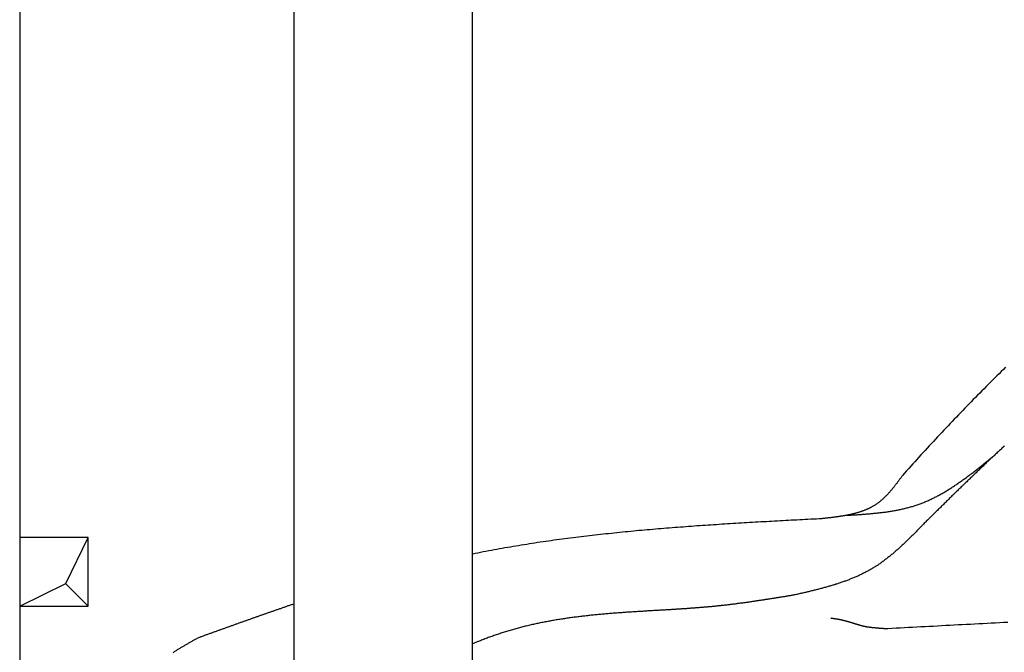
# Model space of a CAD drawing. Extents: x 1073 to 6773, y 5991 to 11616.
# Tile 6 of 58: x 1073 to 2508, y 8999 to 9922. Entities that reach past the tile are written whole.
import ezdxf

# ---------------------------------------------------------------- set-up
doc = ezdxf.new("R2010")
doc.units = 0
doc.layers.get('0').update_dxf_attribs({"linetype": 'CONTINUOUS'})
doc.layers.add('BREAKTHROUGH', color=1, linetype='CONTINUOUS')
doc.layers.add('CAR', color=10, linetype='CONTINUOUS')

msp = doc.modelspace()

# ---------------------------------------------------------------- linework, layer by layer
for p, q in [((1072.8, 11115.9), (1072.8, 6165.9)), ((1472.8, 8708), (1472.8, 10333)), ((1732.8, 8013), (1732.8, 10333))]:
    msp.add_line(p, q)
at = {"layer": 'BREAKTHROUGH'}
for p, q in [((1140.1, 9098.9), (1172.8, 9165.9)), ((1072.8, 9065.9), (1140.1, 9098.9)), ((1139.9, 9098.7), (1172.8, 9065.9))]:
    msp.add_line(p, q, dxfattribs=at)
msp.add_lwpolyline([(1172.8, 9165.9), (1072.8, 9165.9), (1072.8, 9065.9), (1172.8, 9065.9)], close=True, dxfattribs=at)
at = {"layer": 'CAR'}
for points in [[(2509.7, 9414.4, 0), (2506.5, 9411.3, 0), (2503.4, 9408.1, 0), (2500.2, 9405, 0), (2497.1, 9401.9, 0), (2493.9, 9398.8, 0), (2490.8, 9395.7, 0), (2487.7, 9392.5, 0), (2484.5, 9389.4, 0), (2481.4, 9386.2, 0), (2478.3, 9383.1, 0), (2475.1, 9380, 0), (2472, 9376.8, 0), (2468.9, 9373.6, 0), (2465.8, 9370.5, 0), (2462.7, 9367.3, 0), (2459.6, 9364.2, 0), (2456.5, 9361, 0), (2453.4, 9357.8, 0), (2450.3, 9354.6, 0), (2447.2, 9351.4, 0), (2444.2, 9348.2, 0), (2441.1, 9345, 0), (2438, 9341.9, 0), (2434.9, 9338.6, 0), (2431.9, 9335.4, 0), (2428.8, 9332.2, 0), (2425.8, 9329, 0), (2422.7, 9325.8, 0), (2419.7, 9322.5, 0), (2416.6, 9319.3, 0), (2413.6, 9316, 0), (2410.6, 9312.8, 0), (2407.5, 9309.6, 0), (2404.5, 9306.3, 0), (2401.5, 9303, 0), (2398.4, 9299.8, 0), (2395.4, 9296.5, 0), (2392.4, 9293.2, 0), (2389.4, 9289.9, 0), (2386.4, 9286.6, 0), (2383.4, 9283.3, 0), (2380.4, 9280, 0), (2377.4, 9276.7, 0), (2374.4, 9273.4, 0), (2371.5, 9270.1, 0), (2368.5, 9266.8, 0), (2365.5, 9263.5, 0), (2362.6, 9260.1, 0), (2359.6, 9256.8, 0)], [(2507.9, 9299.5, 0), (2506.7, 9298.5, 0), (2505.6, 9297.4, 0), (2504.4, 9296.3, 0), (2503.2, 9295.2, 0), (2502.1, 9294.2, 0), (2501, 9293.1, 0), (2499.8, 9292, 0), (2498.7, 9290.9, 0), (2497.5, 9289.9, 0), (2496.4, 9288.8, 0), (2495.2, 9287.7, 0), (2494.1, 9286.6, 0), (2492.9, 9285.5, 0), (2491.8, 9284.5, 0), (2490.6, 9283.4, 0), (2489.5, 9282.3, 0), (2488.3, 9281.2, 0), (2487.2, 9280.2, 0), (2486, 9279.1, 0), (2484.9, 9278, 0), (2483.8, 9276.9, 0), (2482.6, 9275.8, 0), (2481.5, 9274.8, 0), (2480.3, 9273.7, 0), (2479.2, 9272.6, 0), (2478, 9271.5, 0), (2476.9, 9270.4, 0), (2475.8, 9269.3, 0), (2474.6, 9268.2, 0), (2473.5, 9267.2, 0), (2472.3, 9266.1, 0), (2471.2, 9265, 0), (2470.1, 9263.9, 0), (2468.9, 9262.8, 0), (2467.8, 9261.7, 0), (2466.7, 9260.6, 0), (2465.5, 9259.5, 0), (2464.4, 9258.5, 0), (2463.2, 9257.4, 0), (2462.1, 9256.3, 0), (2461, 9255.2, 0), (2459.8, 9254.1, 0), (2458.7, 9253, 0), (2457.6, 9251.9, 0), (2456.4, 9250.8, 0), (2455.3, 9249.7, 0), (2454.2, 9248.6, 0), (2453, 9247.5, 0), (2451.9, 9246.4, 0), (2450.8, 9245.3, 0), (2449.7, 9244.2, 0), (2448.5, 9243.1, 0), (2447.4, 9242, 0), (2446.3, 9241, 0), (2445.1, 9239.9, 0), (2444, 9238.8, 0), (2442.9, 9237.7, 0), (2441.8, 9236.6, 0), (2440.6, 9235.5, 0), (2439.5, 9234.4, 0), (2438.4, 9233.3, 0), (2437.2, 9232.2, 0), (2436.1, 9231.1, 0), (2435, 9230, 0), (2433.9, 9228.9, 0), (2432.7, 9227.8, 0), (2431.6, 9226.7, 0), (2430.5, 9225.6, 0), (2429.4, 9224.5, 0), (2428.2, 9223.4, 0), (2427.1, 9222.2, 0), (2426, 9221.1, 0), (2424.9, 9220, 0), (2423.8, 9218.9, 0), (2422.6, 9217.8, 0), (2421.5, 9216.7, 0), (2420.4, 9215.6, 0), (2419.3, 9214.5, 0), (2418.1, 9213.4, 0), (2417, 9212.3, 0), (2415.9, 9211.2, 0), (2414.8, 9210.1, 0), (2413.7, 9209, 0), (2412.5, 9207.9, 0), (2411.4, 9206.8, 0), (2410.3, 9205.7, 0), (2409.2, 9204.6, 0), (2408, 9203.5, 0), (2406.9, 9202.4, 0), (2405.8, 9201.3, 0), (2404.7, 9200.1, 0), (2403.6, 9199, 0), (2402.4, 9197.9, 0), (2401.3, 9196.8, 0), (2400.2, 9195.7, 0), (2399.1, 9194.6, 0), (2398, 9193.5, 0), (2396.8, 9192.4, 0), (2395.7, 9191.3, 0), (2394.6, 9190.2, 0), (2393.5, 9189.1, 0), (2392.4, 9188, 0), (2391.2, 9186.9, 0), (2390.1, 9185.8, 0)], [(2278, 9198.5, 0), (2279.5, 9198.6, 0), (2281.1, 9198.7, 0), (2282.6, 9198.8, 0), (2284.2, 9198.9, 0), (2285.7, 9199, 0), (2287.2, 9199, 0), (2288.8, 9199.1, 0), (2290.3, 9199.2, 0), (2291.8, 9199.3, 0), (2293.4, 9199.4, 0), (2294.9, 9199.5, 0), (2296.4, 9199.6, 0), (2298, 9199.8, 0), (2299.5, 9199.9, 0), (2301.1, 9200, 0), (2302.6, 9200.1, 0), (2304.1, 9200.2, 0), (2305.7, 9200.3, 0), (2307.2, 9200.4, 0), (2308.7, 9200.6, 0), (2310.2, 9200.7, 0), (2311.8, 9200.8, 0), (2313.3, 9201, 0), (2314.8, 9201.1, 0), (2316.3, 9201.2, 0), (2317.9, 9201.4, 0), (2319.4, 9201.5, 0), (2320.9, 9201.7, 0), (2322.4, 9201.9, 0), (2323.9, 9202, 0), (2325.4, 9202.2, 0), (2326.9, 9202.4, 0), (2328.4, 9202.5, 0), (2330, 9202.7, 0), (2331.5, 9202.9, 0), (2333, 9203.1, 0), (2334.5, 9203.3, 0), (2336, 9203.5, 0), (2337.5, 9203.7, 0), (2338.9, 9204, 0), (2340.4, 9204.2, 0), (2341.9, 9204.4, 0), (2343.4, 9204.6, 0), (2344.9, 9204.9, 0), (2346.4, 9205.1, 0), (2347.8, 9205.4, 0), (2349.3, 9205.7, 0), (2350.8, 9206, 0), (2352.3, 9206.2, 0), (2353.7, 9206.5, 0), (2355.2, 9206.8, 0), (2356.7, 9207.1, 0), (2358.1, 9207.5, 0), (2359.6, 9207.8, 0), (2361, 9208.1, 0), (2362.5, 9208.5, 0), (2363.9, 9208.8, 0), (2365.3, 9209.2, 0), (2366.8, 9209.5, 0), (2368.2, 9209.9, 0), (2369.6, 9210.3, 0), (2371.1, 9210.7, 0), (2372.5, 9211.1, 0), (2373.9, 9211.5, 0), (2375.3, 9212, 0), (2376.7, 9212.4, 0), (2378.1, 9212.9, 0), (2379.5, 9213.3, 0), (2380.9, 9213.8, 0), (2382.3, 9214.3, 0), (2383.7, 9214.8, 0), (2385.1, 9215.3, 0), (2386.5, 9215.8, 0), (2387.8, 9216.3, 0), (2389.2, 9216.9, 0), (2390.6, 9217.4, 0), (2391.9, 9218, 0), (2393.3, 9218.5, 0), (2394.7, 9219.1, 0), (2396, 9219.7, 0), (2397.4, 9220.3, 0), (2398.7, 9220.9, 0), (2400.1, 9221.5, 0), (2401.4, 9222.1, 0), (2402.7, 9222.8, 0), (2404.1, 9223.4, 0), (2405.4, 9224.1, 0), (2406.7, 9224.8, 0), (2408, 9225.4, 0), (2409.3, 9226.1, 0), (2410.7, 9226.8, 0), (2412, 9227.5, 0), (2413.3, 9228.2, 0), (2414.6, 9228.9, 0), (2415.9, 9229.7, 0), (2417.2, 9230.4, 0), (2418.5, 9231.1, 0), (2419.8, 9231.9, 0), (2421.1, 9232.6, 0), (2422.3, 9233.4, 0), (2423.6, 9234.2, 0), (2424.9, 9235, 0), (2426.2, 9235.8, 0), (2427.5, 9236.5, 0), (2428.7, 9237.4, 0), (2430, 9238.1, 0), (2431.3, 9239, 0), (2432.5, 9239.8, 0), (2433.8, 9240.6, 0), (2435.1, 9241.5, 0), (2436.3, 9242.3, 0), (2437.6, 9243.1, 0), (2438.8, 9244, 0), (2440.1, 9244.8, 0), (2441.3, 9245.7, 0), (2442.6, 9246.6, 0), (2443.8, 9247.5, 0), (2445.1, 9248.3, 0), (2446.3, 9249.2, 0), (2447.5, 9250.1, 0), (2448.8, 9251, 0), (2450, 9251.9, 0), (2451.2, 9252.8, 0), (2452.5, 9253.7, 0), (2453.7, 9254.6, 0), (2454.9, 9255.5, 0), (2456.2, 9256.5, 0), (2457.4, 9257.4, 0), (2458.6, 9258.3, 0), (2459.8, 9259.2, 0), (2461.1, 9260.2, 0), (2462.3, 9261.1, 0), (2463.5, 9262.1, 0), (2464.7, 9263, 0), (2465.9, 9264, 0), (2467.1, 9264.9, 0), (2468.3, 9265.9, 0), (2469.6, 9266.8, 0), (2470.8, 9267.8, 0), (2472, 9268.8, 0), (2473.2, 9269.7, 0), (2474.4, 9270.7, 0), (2475.6, 9271.7, 0), (2476.8, 9272.6, 0), (2478, 9273.6, 0), (2479.2, 9274.6, 0), (2480.4, 9275.6, 0), (2481.6, 9276.5, 0), (2482.8, 9277.5, 0), (2484.1, 9278.5, 0), (2485.2, 9279.5, 0), (2486.4, 9280.5, 0), (2487.7, 9281.5, 0), (2488.9, 9282.5, 0), (2490.1, 9283.4, 0), (2491.3, 9284.4, 0), (2492.5, 9285.4, 0), (2493.7, 9286.4, 0), (2494.9, 9287.4, 0)], [(2359.6, 9256.8, 0), (2359.1, 9256, 0), (2358.5, 9255.3, 0), (2358, 9254.6, 0), (2357.4, 9253.8, 0), (2356.9, 9253.1, 0), (2356.4, 9252.4, 0), (2355.8, 9251.6, 0), (2355.3, 9250.9, 0), (2354.8, 9250.2, 0), (2354.2, 9249.5, 0), (2353.7, 9248.7, 0), (2353.1, 9248, 0), (2352.6, 9247.3, 0), (2352.1, 9246.6, 0), (2351.5, 9245.9, 0), (2351, 9245.1, 0), (2350.4, 9244.4, 0), (2349.9, 9243.7, 0), (2349.3, 9243, 0), (2348.8, 9242.3, 0), (2348.2, 9241.6, 0), (2347.7, 9240.9, 0), (2347.1, 9240.2, 0), (2346.6, 9239.5, 0), (2346, 9238.8, 0), (2345.4, 9238.1, 0), (2344.9, 9237.4, 0), (2344.3, 9236.7, 0), (2343.8, 9236, 0), (2343.2, 9235.3, 0), (2342.6, 9234.7, 0), (2342, 9234, 0), (2341.5, 9233.3, 0), (2340.9, 9232.7, 0), (2340.3, 9232, 0), (2339.7, 9231.4, 0), (2339.1, 9230.7, 0), (2338.6, 9230, 0), (2338, 9229.4, 0), (2337.4, 9228.8, 0), (2336.8, 9228.1, 0), (2336.2, 9227.5, 0), (2335.6, 9226.9, 0), (2335, 9226.3, 0), (2334.4, 9225.7, 0), (2333.7, 9225.1, 0), (2333.1, 9224.5, 0), (2332.5, 9223.9, 0), (2331.9, 9223.3, 0), (2331.3, 9222.7, 0), (2330.6, 9222.1, 0), (2330, 9221.5, 0), (2329.3, 9221, 0), (2328.7, 9220.4, 0), (2328.1, 9219.9, 0), (2327.4, 9219.3, 0), (2326.8, 9218.8, 0), (2326.1, 9218.3, 0), (2325.4, 9217.8, 0), (2324.8, 9217.2, 0), (2324.1, 9216.7, 0), (2323.4, 9216.2, 0), (2322.7, 9215.7, 0), (2322.1, 9215.2, 0), (2321.4, 9214.8, 0), (2320.7, 9214.3, 0), (2320, 9213.8, 0), (2319.3, 9213.4, 0), (2318.6, 9212.9, 0), (2317.8, 9212.5, 0), (2317.1, 9212.1, 0), (2316.4, 9211.6, 0), (2315.7, 9211.2, 0), (2314.9, 9210.8, 0), (2314.2, 9210.4, 0), (2313.4, 9210, 0), (2312.7, 9209.6, 0), (2312, 9209.2, 0), (2311.2, 9208.9, 0), (2310.4, 9208.5, 0), (2309.7, 9208.1, 0), (2308.9, 9207.8, 0), (2308.2, 9207.5, 0), (2307.4, 9207.1, 0), (2306.6, 9206.8, 0), (2305.8, 9206.4, 0), (2305, 9206.1, 0), (2304.2, 9205.8, 0), (2303.4, 9205.5, 0), (2302.7, 9205.2, 0), (2301.8, 9204.9, 0), (2301.1, 9204.6, 0), (2300.2, 9204.3, 0), (2299.4, 9204, 0), (2298.6, 9203.8, 0), (2297.8, 9203.5, 0), (2297, 9203.2, 0), (2296.2, 9203, 0), (2295.3, 9202.7, 0), (2294.5, 9202.4, 0), (2293.7, 9202.2, 0), (2292.8, 9202, 0), (2292, 9201.7, 0), (2291.2, 9201.5, 0), (2290.3, 9201.3, 0), (2289.5, 9201, 0), (2288.6, 9200.8, 0), (2287.8, 9200.6, 0), (2286.9, 9200.4, 0), (2286.1, 9200.2, 0), (2285.2, 9200, 0), (2284.3, 9199.8, 0), (2283.5, 9199.6, 0), (2282.6, 9199.4, 0), (2281.7, 9199.2, 0), (2280.9, 9199, 0), (2280, 9198.9, 0), (2279.1, 9198.7, 0), (2278.2, 9198.5, 0), (2277.3, 9198.4, 0), (2276.5, 9198.2, 0), (2275.6, 9198, 0), (2274.7, 9197.9, 0), (2273.8, 9197.7, 0), (2272.9, 9197.6, 0), (2272, 9197.4, 0), (2271.1, 9197.3, 0), (2270.2, 9197.1, 0), (2269.3, 9197, 0), (2268.4, 9196.9, 0), (2267.6, 9196.7, 0), (2266.7, 9196.6, 0), (2265.8, 9196.5, 0), (2264.8, 9196.3, 0), (2263.9, 9196.2, 0), (2263, 9196.1, 0), (2262.1, 9195.9, 0), (2261.2, 9195.8, 0), (2260.3, 9195.7, 0), (2259.4, 9195.6, 0), (2258.5, 9195.5, 0), (2257.6, 9195.4, 0), (2256.7, 9195.2, 0), (2255.8, 9195.1, 0), (2254.8, 9195, 0), (2253.9, 9194.9, 0), (2253, 9194.8, 0), (2252.1, 9194.7, 0), (2251.2, 9194.6, 0), (2250.2, 9194.5, 0), (2249.3, 9194.4, 0), (2248.4, 9194.3, 0), (2247.5, 9194.2, 0), (2246.6, 9194.1, 0), (2245.7, 9194, 0), (2244.7, 9193.9, 0), (2243.8, 9193.8, 0), (2242.9, 9193.6, 0), (2242, 9193.5, 0)], [(2242, 9193.5, 0), (2237.9, 9193.3, 0), (2233.9, 9193.1, 0), (2229.8, 9192.9, 0), (2225.8, 9192.7, 0), (2221.7, 9192.5, 0), (2217.7, 9192.3, 0), (2213.6, 9192.1, 0), (2209.6, 9191.9, 0), (2205.5, 9191.6, 0), (2201.5, 9191.4, 0), (2197.4, 9191.2, 0), (2193.4, 9191, 0), (2189.3, 9190.8, 0), (2185.3, 9190.5, 0), (2181.2, 9190.3, 0), (2177.2, 9190.1, 0), (2173.1, 9189.9, 0), (2169.1, 9189.7, 0), (2165, 9189.4, 0), (2161, 9189.2, 0), (2156.9, 9189, 0), (2152.9, 9188.8, 0), (2148.8, 9188.5, 0), (2144.8, 9188.3, 0), (2140.8, 9188.1, 0), (2136.7, 9187.8, 0), (2132.7, 9187.6, 0), (2128.6, 9187.4, 0), (2124.6, 9187.1, 0), (2120.5, 9186.9, 0), (2116.5, 9186.6, 0), (2112.4, 9186.4, 0), (2108.4, 9186.1, 0), (2104.3, 9185.9, 0), (2100.3, 9185.6, 0), (2096.3, 9185.4, 0), (2092.2, 9185.1, 0), (2088.2, 9184.8, 0), (2084.2, 9184.6, 0), (2080.1, 9184.3, 0), (2076.1, 9184, 0), (2072, 9183.8, 0), (2068, 9183.5, 0), (2064, 9183.2, 0), (2059.9, 9182.9, 0), (2055.9, 9182.6, 0), (2051.9, 9182.3, 0), (2047.8, 9182, 0), (2043.8, 9181.7, 0), (2039.8, 9181.4, 0), (2035.7, 9181.1, 0), (2031.7, 9180.8, 0), (2027.7, 9180.5, 0), (2023.6, 9180.2, 0), (2019.6, 9179.9, 0), (2015.6, 9179.6, 0), (2011.6, 9179.2, 0), (2007.5, 9178.9, 0), (2003.5, 9178.6, 0), (1999.5, 9178.2, 0), (1995.5, 9177.9, 0), (1991.4, 9177.5, 0), (1987.4, 9177.2, 0), (1983.4, 9176.8, 0), (1979.4, 9176.5, 0), (1975.4, 9176.1, 0), (1971.3, 9175.7, 0), (1967.3, 9175.4, 0), (1963.3, 9175, 0), (1959.3, 9174.6, 0), (1955.3, 9174.2, 0), (1951.3, 9173.8, 0), (1947.3, 9173.4, 0), (1943.3, 9173, 0), (1939.2, 9172.6, 0), (1935.2, 9172.1, 0), (1931.2, 9171.7, 0), (1927.2, 9171.3, 0), (1923.2, 9170.9, 0), (1919.2, 9170.4, 0), (1915.2, 9170, 0), (1911.2, 9169.5, 0), (1907.2, 9169.1, 0), (1903.2, 9168.6, 0), (1899.2, 9168.1, 0), (1895.2, 9167.7, 0), (1891.2, 9167.2, 0), (1887.3, 9166.7, 0), (1883.3, 9166.2, 0), (1879.3, 9165.7, 0), (1875.3, 9165.2, 0), (1871.3, 9164.7, 0), (1867.3, 9164.1, 0), (1863.3, 9163.6, 0), (1859.3, 9163.1, 0), (1855.4, 9162.5, 0), (1851.4, 9162, 0), (1847.4, 9161.4, 0), (1843.4, 9160.9, 0), (1839.5, 9160.3, 0), (1835.5, 9159.7, 0), (1831.5, 9159.1, 0), (1827.5, 9158.6, 0), (1823.6, 9158, 0), (1819.6, 9157.4, 0), (1815.7, 9156.7, 0), (1811.7, 9156.1, 0), (1807.7, 9155.5, 0), (1803.8, 9154.9, 0), (1799.8, 9154.2, 0), (1795.8, 9153.6, 0), (1791.9, 9152.9, 0), (1787.9, 9152.2, 0), (1784, 9151.5, 0), (1780, 9150.9, 0), (1776.1, 9150.2, 0), (1772.1, 9149.5, 0), (1768.2, 9148.8, 0), (1764.2, 9148, 0), (1760.3, 9147.3, 0), (1756.4, 9146.6, 0), (1752.4, 9145.8, 0), (1748.5, 9145.1, 0), (1744.6, 9144.3, 0), (1740.6, 9143.5, 0), (1736.7, 9142.8, 0), (1732.8, 9142, 0)], [(2390.1, 9185.8, 0), (2389.1, 9184.8, 0), (2388.2, 9183.7, 0), (2387.2, 9182.7, 0), (2386.2, 9181.7, 0), (2385.2, 9180.7, 0), (2384.2, 9179.7, 0), (2383.2, 9178.7, 0), (2382.2, 9177.7, 0), (2381.2, 9176.7, 0), (2380.2, 9175.6, 0), (2379.3, 9174.6, 0), (2378.3, 9173.6, 0), (2377.3, 9172.6, 0), (2376.3, 9171.6, 0), (2375.3, 9170.6, 0), (2374.3, 9169.6, 0), (2373.3, 9168.6, 0), (2372.3, 9167.6, 0), (2371.3, 9166.7, 0), (2370.3, 9165.7, 0), (2369.3, 9164.7, 0), (2368.3, 9163.7, 0), (2367.3, 9162.7, 0), (2366.3, 9161.7, 0), (2365.3, 9160.8, 0), (2364.3, 9159.8, 0), (2363.3, 9158.8, 0), (2362.3, 9157.9, 0), (2361.2, 9156.9, 0), (2360.2, 9155.9, 0), (2359.2, 9155, 0), (2358.2, 9154, 0), (2357.2, 9153.1, 0), (2356.1, 9152.1, 0), (2355.1, 9151.2, 0), (2354.1, 9150.2, 0), (2353, 9149.3, 0), (2352, 9148.4, 0), (2351, 9147.5, 0), (2349.9, 9146.5, 0), (2348.9, 9145.6, 0), (2347.8, 9144.7, 0), (2346.8, 9143.8, 0), (2345.7, 9142.9, 0), (2344.7, 9142, 0), (2343.6, 9141.2, 0), (2342.6, 9140.3, 0), (2341.5, 9139.4, 0), (2340.4, 9138.5, 0), (2339.3, 9137.7, 0), (2338.3, 9136.8, 0), (2337.2, 9136, 0), (2336.1, 9135.1, 0), (2335, 9134.3, 0), (2333.9, 9133.5, 0), (2332.8, 9132.6, 0), (2331.7, 9131.8, 0), (2330.6, 9131, 0), (2329.5, 9130.2, 0), (2328.4, 9129.4, 0), (2327.3, 9128.6, 0), (2326.2, 9127.9, 0), (2325.1, 9127.1, 0), (2323.9, 9126.3, 0), (2322.8, 9125.5, 0), (2321.7, 9124.8, 0), (2320.5, 9124.1, 0), (2319.4, 9123.3, 0), (2318.2, 9122.6, 0), (2317.1, 9121.9, 0), (2315.9, 9121.2, 0), (2314.7, 9120.5, 0), (2313.6, 9119.8, 0), (2312.4, 9119.1, 0), (2311.2, 9118.5, 0), (2310, 9117.8, 0), (2308.8, 9117.1, 0), (2307.6, 9116.5, 0), (2306.4, 9115.8, 0), (2305.2, 9115.2, 0), (2304, 9114.6, 0), (2302.8, 9114, 0), (2301.6, 9113.4, 0), (2300.3, 9112.8, 0), (2299.1, 9112.2, 0), (2297.9, 9111.6, 0), (2296.7, 9111, 0), (2295.4, 9110.4, 0), (2294.2, 9109.9, 0), (2292.9, 9109.3, 0), (2291.7, 9108.8, 0), (2290.4, 9108.2, 0), (2289.2, 9107.7, 0), (2287.9, 9107.1, 0), (2286.6, 9106.6, 0), (2285.3, 9106.1, 0), (2284.1, 9105.6, 0), (2282.8, 9105.1, 0), (2281.5, 9104.6, 0), (2280.2, 9104.1, 0), (2278.9, 9103.6, 0), (2277.7, 9103.1, 0), (2276.3, 9102.6, 0), (2275.1, 9102.2, 0), (2273.8, 9101.7, 0), (2272.4, 9101.3, 0), (2271.1, 9100.8, 0), (2269.8, 9100.4, 0), (2268.5, 9099.9, 0), (2267.2, 9099.5, 0), (2265.9, 9099, 0), (2264.6, 9098.6, 0), (2263.2, 9098.2, 0), (2261.9, 9097.8, 0), (2260.6, 9097.3, 0), (2259.2, 9096.9, 0), (2257.9, 9096.5, 0), (2256.6, 9096.1, 0), (2255.2, 9095.7, 0), (2253.9, 9095.3, 0), (2252.6, 9094.9, 0), (2251.2, 9094.5, 0), (2249.9, 9094.2, 0), (2248.5, 9093.8, 0), (2247.2, 9093.4, 0), (2245.8, 9093, 0), (2244.4, 9092.7, 0), (2243.1, 9092.3, 0), (2241.7, 9091.9, 0), (2240.4, 9091.6, 0), (2239, 9091.2, 0), (2237.6, 9090.9, 0), (2236.3, 9090.5, 0), (2234.9, 9090.2, 0), (2233.5, 9089.8, 0), (2232.2, 9089.5, 0), (2230.8, 9089.1, 0), (2229.4, 9088.8, 0), (2228.1, 9088.5, 0), (2226.7, 9088.1, 0), (2225.3, 9087.8, 0), (2223.9, 9087.4, 0), (2222.6, 9087.1, 0), (2221.2, 9086.8, 0), (2219.8, 9086.5, 0), (2218.4, 9086.1, 0), (2217, 9085.8, 0), (2215.6, 9085.5, 0), (2214.3, 9085.1, 0), (2212.9, 9084.8, 0), (2211.5, 9084.5, 0), (2210.1, 9084.2, 0), (2208.7, 9083.9, 0), (2207.3, 9083.5, 0), (2205.9, 9083.2, 0), (2204.6, 9082.9, 0), (2203.2, 9082.6, 0), (2201.8, 9082.3, 0), (2200.4, 9082, 0)], [(2200.4, 9082, 0), (2199.2, 9081.8, 0), (2198, 9081.6, 0), (2196.8, 9081.4, 0), (2195.6, 9081.2, 0), (2194.4, 9081, 0), (2193.2, 9080.8, 0), (2192.1, 9080.6, 0), (2190.9, 9080.4, 0), (2189.7, 9080.2, 0), (2188.5, 9080, 0), (2187.3, 9079.8, 0), (2186.1, 9079.6, 0), (2184.9, 9079.4, 0), (2183.7, 9079.2, 0), (2182.5, 9079, 0), (2181.3, 9078.9, 0), (2180.1, 9078.7, 0), (2178.9, 9078.5, 0), (2177.7, 9078.3, 0), (2176.5, 9078.1, 0), (2175.3, 9077.9, 0), (2174.2, 9077.7, 0), (2173, 9077.5, 0), (2171.8, 9077.3, 0), (2170.6, 9077.1, 0), (2169.4, 9076.9, 0), (2168.2, 9076.8, 0), (2167, 9076.6, 0), (2165.8, 9076.4, 0), (2164.6, 9076.2, 0), (2163.4, 9076, 0), (2162.2, 9075.8, 0), (2161, 9075.6, 0), (2159.8, 9075.5, 0), (2158.6, 9075.3, 0), (2157.4, 9075.1, 0), (2156.2, 9074.9, 0), (2155, 9074.7, 0), (2153.8, 9074.5, 0), (2152.7, 9074.4, 0), (2151.5, 9074.2, 0), (2150.3, 9074, 0), (2149.1, 9073.8, 0), (2147.9, 9073.6, 0), (2146.7, 9073.5, 0), (2145.5, 9073.3, 0), (2144.3, 9073.1, 0), (2143.1, 9072.9, 0), (2141.9, 9072.7, 0), (2140.7, 9072.6, 0), (2139.5, 9072.4, 0), (2138.3, 9072.2, 0), (2137.1, 9072, 0), (2135.9, 9071.9, 0), (2134.7, 9071.7, 0), (2133.5, 9071.5, 0), (2132.3, 9071.4, 0), (2131.1, 9071.2, 0), (2129.9, 9071, 0), (2128.7, 9070.9, 0), (2127.5, 9070.7, 0), (2126.3, 9070.5, 0), (2125.2, 9070.4, 0), (2123.9, 9070.2, 0), (2122.8, 9070.1, 0), (2121.6, 9069.9, 0), (2120.4, 9069.7, 0), (2119.2, 9069.6, 0), (2118, 9069.4, 0), (2116.8, 9069.3, 0), (2115.6, 9069.1, 0), (2114.4, 9069, 0), (2113.2, 9068.8, 0), (2112, 9068.7, 0), (2110.8, 9068.5, 0), (2109.6, 9068.4, 0), (2108.4, 9068.2, 0), (2107.2, 9068.1, 0), (2106, 9067.9, 0), (2104.8, 9067.8, 0), (2103.6, 9067.6, 0), (2102.4, 9067.5, 0), (2101.2, 9067.4, 0), (2100, 9067.2, 0), (2098.8, 9067.1, 0), (2097.6, 9067, 0), (2096.4, 9066.8, 0), (2095.2, 9066.7, 0), (2094, 9066.6, 0), (2092.8, 9066.5, 0), (2091.6, 9066.3, 0), (2090.4, 9066.2, 0), (2089.2, 9066.1, 0), (2088, 9066, 0), (2086.8, 9065.8, 0), (2085.6, 9065.7, 0), (2084.4, 9065.6, 0), (2083.2, 9065.5, 0), (2082, 9065.4, 0), (2080.8, 9065.2, 0), (2079.6, 9065.1, 0), (2078.4, 9065, 0), (2077.2, 9064.9, 0), (2075.9, 9064.8, 0), (2074.8, 9064.7, 0), (2073.6, 9064.6, 0), (2072.3, 9064.5, 0), (2071.1, 9064.4, 0), (2069.9, 9064.3, 0), (2068.7, 9064.2, 0), (2067.5, 9064.1, 0), (2066.3, 9064, 0), (2065.1, 9063.9, 0), (2063.9, 9063.8, 0), (2062.7, 9063.7, 0), (2061.5, 9063.6, 0), (2060.3, 9063.5, 0), (2059.1, 9063.4, 0), (2057.9, 9063.3, 0), (2056.7, 9063.2, 0), (2055.5, 9063.1, 0), (2054.3, 9063, 0), (2053.1, 9063, 0), (2051.9, 9062.9, 0), (2050.7, 9062.8, 0), (2049.5, 9062.7, 0), (2048.3, 9062.6, 0), (2047, 9062.5, 0), (2045.8, 9062.4, 0), (2044.6, 9062.3, 0), (2043.4, 9062.3, 0), (2042.2, 9062.2, 0), (2041, 9062.1, 0), (2039.8, 9062, 0), (2038.6, 9061.9, 0), (2037.4, 9061.9, 0), (2036.2, 9061.8, 0), (2035, 9061.7, 0), (2033.8, 9061.6, 0), (2032.6, 9061.5, 0), (2031.4, 9061.5, 0), (2030.2, 9061.4, 0), (2029, 9061.3, 0), (2027.8, 9061.2, 0), (2026.5, 9061.1, 0), (2025.3, 9061.1, 0), (2024.1, 9061, 0), (2022.9, 9060.9, 0), (2021.7, 9060.8, 0), (2020.5, 9060.8, 0), (2019.3, 9060.7, 0), (2018.1, 9060.6, 0), (2016.9, 9060.5, 0), (2015.7, 9060.5, 0), (2014.5, 9060.4, 0), (2013.3, 9060.3, 0), (2012.1, 9060.2, 0), (2010.9, 9060.2, 0), (2009.7, 9060.1, 0)], [(1472.8, 9069.2, 0), (1471.7, 9068.8, 0), (1470.5, 9068.5, 0), (1469.4, 9068.1, 0), (1468.3, 9067.7, 0), (1467.2, 9067.3, 0), (1466.1, 9066.9, 0), (1465, 9066.5, 0), (1463.8, 9066.2, 0), (1462.7, 9065.8, 0), (1461.6, 9065.4, 0), (1460.5, 9065, 0), (1459.4, 9064.6, 0), (1458.2, 9064.2, 0), (1457.1, 9063.9, 0), (1456, 9063.5, 0), (1454.9, 9063.1, 0), (1453.8, 9062.7, 0), (1452.7, 9062.3, 0), (1451.5, 9061.9, 0), (1450.4, 9061.5, 0), (1449.3, 9061.1, 0), (1448.2, 9060.8, 0), (1447.1, 9060.4, 0), (1446, 9060, 0), (1444.8, 9059.6, 0), (1443.7, 9059.2, 0), (1442.6, 9058.8, 0), (1441.5, 9058.4, 0), (1440.4, 9058, 0), (1439.2, 9057.7, 0), (1438.1, 9057.3, 0), (1437, 9056.9, 0), (1435.9, 9056.5, 0), (1434.8, 9056.1, 0), (1433.7, 9055.7, 0), (1432.5, 9055.3, 0), (1431.4, 9054.9, 0), (1430.3, 9054.5, 0), (1429.2, 9054.1, 0), (1428.1, 9053.8, 0), (1427, 9053.4, 0), (1425.8, 9053, 0), (1424.7, 9052.6, 0), (1423.6, 9052.2, 0), (1422.5, 9051.8, 0), (1421.4, 9051.4, 0), (1420.3, 9051, 0), (1419.2, 9050.6, 0), (1418, 9050.2, 0), (1416.9, 9049.8, 0), (1415.8, 9049.4, 0), (1414.7, 9049, 0), (1413.6, 9048.6, 0), (1412.5, 9048.2, 0), (1411.3, 9047.8, 0), (1410.2, 9047.4, 0), (1409.1, 9047, 0), (1408, 9046.6, 0), (1406.9, 9046.2, 0), (1405.8, 9045.9, 0), (1404.7, 9045.5, 0), (1403.5, 9045.1, 0), (1402.4, 9044.7, 0), (1401.3, 9044.3, 0), (1400.2, 9043.9, 0), (1399.1, 9043.5, 0), (1398, 9043.1, 0), (1396.8, 9042.7, 0), (1395.7, 9042.3, 0), (1394.6, 9041.9, 0), (1393.5, 9041.5, 0), (1392.4, 9041.1, 0), (1391.3, 9040.7, 0), (1390.2, 9040.3, 0), (1389, 9039.9, 0), (1387.9, 9039.5, 0), (1386.8, 9039.1, 0), (1385.7, 9038.7, 0), (1384.6, 9038.3, 0), (1383.5, 9037.9, 0), (1382.4, 9037.5, 0), (1381.2, 9037.1, 0), (1380.1, 9036.7, 0), (1379, 9036.3, 0), (1377.9, 9035.9, 0), (1376.8, 9035.5, 0), (1375.7, 9035.1, 0), (1374.6, 9034.7, 0), (1373.4, 9034.3, 0), (1372.3, 9033.9, 0), (1371.2, 9033.5, 0), (1370.1, 9033.1, 0), (1369, 9032.7, 0), (1367.9, 9032.3, 0), (1366.8, 9031.9, 0), (1365.6, 9031.5, 0), (1364.5, 9031.1, 0), (1363.4, 9030.7, 0), (1362.3, 9030.3, 0), (1361.2, 9029.9, 0), (1360.1, 9029.5, 0), (1359, 9029.1, 0), (1357.8, 9028.7, 0), (1356.7, 9028.3, 0), (1355.6, 9027.9, 0), (1354.5, 9027.5, 0), (1353.4, 9027.1, 0), (1352.3, 9026.7, 0), (1351.2, 9026.3, 0), (1350, 9025.9, 0), (1348.9, 9025.5, 0), (1347.8, 9025.1, 0), (1346.7, 9024.7, 0), (1345.6, 9024.3, 0), (1344.5, 9023.9, 0), (1343.4, 9023.5, 0), (1342.2, 9023, 0), (1341.1, 9022.6, 0), (1340, 9022.2, 0), (1338.9, 9021.8, 0), (1337.8, 9021.4, 0), (1336.7, 9021, 0), (1335.6, 9020.6, 0), (1334.5, 9020.2, 0), (1333.3, 9019.8, 0), (1332.2, 9019.4, 0), (1331.1, 9019, 0)], [(2009.7, 9060.1, 0), (2007.9, 9060, 0), (2006, 9059.9, 0), (2004.2, 9059.8, 0), (2002.5, 9059.7, 0), (2000.7, 9059.6, 0), (1998.8, 9059.5, 0), (1997, 9059.4, 0), (1995.2, 9059.3, 0), (1993.4, 9059.2, 0), (1991.6, 9059.1, 0), (1989.8, 9059, 0), (1988, 9058.9, 0), (1986.2, 9058.8, 0), (1984.4, 9058.6, 0), (1982.6, 9058.5, 0), (1980.8, 9058.4, 0), (1979, 9058.3, 0), (1977.2, 9058.2, 0), (1975.4, 9058.1, 0), (1973.6, 9058, 0), (1971.8, 9057.9, 0), (1970, 9057.8, 0), (1968.2, 9057.7, 0), (1966.4, 9057.5, 0), (1964.6, 9057.4, 0), (1962.8, 9057.3, 0), (1961, 9057.2, 0), (1959.2, 9057.1, 0), (1957.4, 9057, 0), (1955.7, 9056.8, 0), (1953.8, 9056.7, 0), (1952, 9056.6, 0), (1950.3, 9056.4, 0), (1948.5, 9056.3, 0), (1946.7, 9056.2, 0), (1944.9, 9056, 0), (1943.1, 9055.9, 0), (1941.3, 9055.8, 0), (1939.5, 9055.6, 0), (1937.7, 9055.5, 0), (1935.9, 9055.4, 0), (1934.1, 9055.2, 0), (1932.3, 9055.1, 0), (1930.5, 9054.9, 0), (1928.8, 9054.8, 0), (1927, 9054.6, 0), (1925.2, 9054.5, 0), (1923.4, 9054.3, 0), (1921.6, 9054.1, 0), (1919.8, 9054, 0), (1918, 9053.8, 0), (1916.3, 9053.6, 0), (1914.5, 9053.5, 0), (1912.7, 9053.3, 0), (1910.9, 9053.1, 0), (1909.1, 9052.9, 0), (1907.4, 9052.8, 0), (1905.6, 9052.6, 0), (1903.8, 9052.4, 0), (1902, 9052.2, 0), (1900.3, 9052, 0), (1898.5, 9051.8, 0), (1896.7, 9051.6, 0), (1894.9, 9051.4, 0), (1893.2, 9051.2, 0), (1891.4, 9051, 0), (1889.6, 9050.8, 0), (1887.8, 9050.6, 0), (1886.1, 9050.3, 0), (1884.3, 9050.1, 0), (1882.5, 9049.9, 0), (1880.8, 9049.7, 0), (1879, 9049.4, 0), (1877.3, 9049.2, 0), (1875.5, 9049, 0), (1873.7, 9048.7, 0), (1872, 9048.5, 0), (1870.2, 9048.2, 0), (1868.5, 9048, 0), (1866.7, 9047.7, 0), (1865, 9047.4, 0), (1863.2, 9047.2, 0), (1861.5, 9046.9, 0), (1859.7, 9046.6, 0), (1858, 9046.3, 0), (1856.2, 9046, 0), (1854.5, 9045.8, 0), (1852.7, 9045.5, 0), (1851, 9045.2, 0), (1849.2, 9044.9, 0), (1847.5, 9044.6, 0), (1845.7, 9044.2, 0), (1844, 9043.9, 0), (1842.3, 9043.6, 0), (1840.5, 9043.3, 0), (1838.8, 9043, 0), (1837, 9042.6, 0), (1835.3, 9042.3, 0), (1833.6, 9041.9, 0), (1831.9, 9041.6, 0), (1830.1, 9041.2, 0), (1828.4, 9040.9, 0), (1826.7, 9040.5, 0), (1825, 9040.1, 0), (1823.2, 9039.8, 0), (1821.5, 9039.4, 0), (1819.8, 9039, 0), (1818.1, 9038.6, 0), (1816.4, 9038.2, 0), (1814.7, 9037.8, 0), (1812.9, 9037.4, 0), (1811.2, 9037, 0), (1809.5, 9036.6, 0), (1807.8, 9036.1, 0), (1806.1, 9035.7, 0), (1804.4, 9035.3, 0), (1802.7, 9034.8, 0), (1801, 9034.4, 0), (1799.3, 9033.9, 0), (1797.6, 9033.5, 0), (1795.9, 9033, 0), (1794.2, 9032.5, 0), (1792.5, 9032, 0), (1790.8, 9031.6, 0), (1789.2, 9031.1, 0), (1787.5, 9030.6, 0), (1785.8, 9030.1, 0), (1784.1, 9029.6, 0), (1782.4, 9029, 0), (1780.7, 9028.5, 0), (1779.1, 9028, 0), (1777.4, 9027.5, 0), (1775.7, 9026.9, 0), (1774, 9026.4, 0), (1772.4, 9025.8, 0), (1770.7, 9025.3, 0), (1769, 9024.7, 0), (1767.4, 9024.1, 0), (1765.7, 9023.6, 0), (1764, 9023, 0), (1762.4, 9022.4, 0), (1760.7, 9021.8, 0), (1759.1, 9021.2, 0), (1757.4, 9020.6, 0), (1755.8, 9020, 0), (1754.1, 9019.4, 0), (1752.5, 9018.8, 0), (1750.8, 9018.2, 0), (1749.2, 9017.5, 0), (1747.5, 9016.9, 0), (1745.9, 9016.3, 0), (1744.2, 9015.6, 0), (1742.6, 9015, 0), (1741, 9014.3, 0), (1739.3, 9013.7, 0), (1737.7, 9013, 0), (1736, 9012.4, 0), (1734.4, 9011.7, 0), (1732.8, 9011, 0)], [(2287.1, 9041.1, 0), (2286.9, 9041.2, 0), (2286.7, 9041.3, 0), (2286.5, 9041.3, 0), (2286.3, 9041.4, 0), (2286.1, 9041.4, 0), (2285.9, 9041.5, 0), (2285.7, 9041.6, 0), (2285.5, 9041.6, 0), (2285.3, 9041.7, 0), (2285.1, 9041.7, 0), (2284.9, 9041.8, 0), (2284.7, 9041.9, 0), (2284.5, 9041.9, 0), (2284.3, 9042, 0), (2284.1, 9042, 0), (2283.9, 9042.1, 0), (2283.7, 9042.1, 0), (2283.5, 9042.2, 0), (2283.3, 9042.3, 0), (2283.1, 9042.3, 0), (2282.9, 9042.4, 0), (2282.7, 9042.4, 0), (2282.5, 9042.5, 0), (2282.3, 9042.5, 0), (2282.1, 9042.6, 0), (2281.9, 9042.7, 0), (2281.7, 9042.7, 0), (2281.5, 9042.8, 0), (2281.3, 9042.8, 0), (2281.1, 9042.9, 0), (2280.9, 9043, 0), (2280.7, 9043, 0), (2280.5, 9043.1, 0), (2280.3, 9043.1, 0), (2280.1, 9043.2, 0), (2279.9, 9043.2, 0), (2279.7, 9043.3, 0), (2279.5, 9043.4, 0), (2279.3, 9043.4, 0), (2279.1, 9043.5, 0), (2278.9, 9043.5, 0), (2278.7, 9043.6, 0), (2278.5, 9043.6, 0), (2278.3, 9043.7, 0), (2278.1, 9043.7, 0), (2277.9, 9043.8, 0), (2277.7, 9043.9, 0), (2277.5, 9043.9, 0), (2277.3, 9044, 0), (2277.1, 9044, 0), (2276.9, 9044.1, 0), (2276.7, 9044.1, 0), (2276.5, 9044.2, 0), (2276.3, 9044.2, 0), (2276.1, 9044.3, 0), (2275.9, 9044.3, 0), (2275.7, 9044.4, 0), (2275.5, 9044.4, 0), (2275.3, 9044.5, 0), (2275.1, 9044.5, 0), (2274.9, 9044.6, 0), (2274.7, 9044.6, 0), (2274.5, 9044.7, 0), (2274.3, 9044.7, 0), (2274.1, 9044.8, 0), (2273.9, 9044.8, 0), (2273.7, 9044.9, 0), (2273.5, 9044.9, 0), (2273.3, 9045, 0), (2273.1, 9045, 0), (2272.9, 9045.1, 0), (2272.7, 9045.1, 0), (2272.5, 9045.2, 0), (2272.3, 9045.2, 0), (2272.1, 9045.3, 0), (2271.9, 9045.3, 0), (2271.7, 9045.4, 0), (2271.5, 9045.4, 0), (2271.3, 9045.5, 0), (2271.1, 9045.5, 0), (2270.9, 9045.6, 0), (2270.7, 9045.6, 0), (2270.5, 9045.6, 0), (2270.3, 9045.7, 0), (2270.1, 9045.7, 0), (2269.9, 9045.8, 0), (2269.7, 9045.8, 0), (2269.5, 9045.9, 0), (2269.3, 9045.9, 0), (2269.1, 9046, 0), (2268.9, 9046, 0), (2268.7, 9046, 0), (2268.5, 9046.1, 0), (2268.3, 9046.1, 0), (2268.1, 9046.2, 0), (2267.8, 9046.2, 0), (2267.7, 9046.2, 0), (2267.4, 9046.3, 0), (2267.2, 9046.3, 0), (2267, 9046.4, 0), (2266.8, 9046.4, 0), (2266.6, 9046.4, 0), (2266.4, 9046.5, 0), (2266.2, 9046.5, 0), (2266, 9046.5, 0), (2265.8, 9046.6, 0), (2265.6, 9046.6, 0), (2265.4, 9046.7, 0), (2265.2, 9046.7, 0), (2265, 9046.7, 0), (2264.8, 9046.8, 0), (2264.6, 9046.8, 0), (2264.4, 9046.8, 0), (2264.2, 9046.9, 0), (2264, 9046.9, 0), (2263.8, 9046.9, 0), (2263.6, 9047, 0), (2263.4, 9047, 0), (2263.2, 9047, 0), (2262.9, 9047.1, 0), (2262.8, 9047.1, 0), (2262.5, 9047.1, 0), (2262.3, 9047.2, 0), (2262.1, 9047.2, 0), (2261.9, 9047.2, 0), (2261.7, 9047.3, 0), (2261.5, 9047.3, 0), (2261.3, 9047.3, 0), (2261.1, 9047.4, 0), (2260.9, 9047.4, 0), (2260.7, 9047.4, 0), (2260.5, 9047.5, 0), (2260.3, 9047.5, 0), (2260.1, 9047.5, 0), (2259.9, 9047.5, 0), (2259.7, 9047.6, 0), (2259.5, 9047.6, 0), (2259.3, 9047.6, 0), (2259.1, 9047.7, 0), (2258.8, 9047.7, 0), (2258.6, 9047.7, 0), (2258.4, 9047.8, 0), (2258.2, 9047.8, 0), (2258, 9047.8, 0), (2257.8, 9047.9, 0), (2257.6, 9047.9, 0), (2257.4, 9047.9, 0), (2257.2, 9047.9, 0), (2257, 9048, 0), (2256.8, 9048, 0), (2256.6, 9048, 0), (2256.4, 9048.1, 0), (2256.2, 9048.1, 0), (2256, 9048.1, 0), (2255.8, 9048.1, 0), (2255.6, 9048.2, 0), (2255.3, 9048.2, 0), (2255.2, 9048.2, 0), (2254.9, 9048.3, 0)], [(2332, 9033.2, 0), (2331.7, 9033.2, 0), (2331.4, 9033.3, 0), (2331.2, 9033.3, 0), (2330.9, 9033.3, 0), (2330.6, 9033.3, 0), (2330.3, 9033.3, 0), (2330, 9033.4, 0), (2329.7, 9033.4, 0), (2329.4, 9033.4, 0), (2329.1, 9033.4, 0), (2328.8, 9033.4, 0), (2328.6, 9033.4, 0), (2328.3, 9033.5, 0), (2328, 9033.5, 0), (2327.7, 9033.5, 0), (2327.4, 9033.5, 0), (2327.1, 9033.5, 0), (2326.8, 9033.5, 0), (2326.5, 9033.6, 0), (2326.2, 9033.6, 0), (2325.9, 9033.6, 0), (2325.7, 9033.6, 0), (2325.4, 9033.6, 0), (2325.1, 9033.7, 0), (2324.8, 9033.7, 0), (2324.5, 9033.7, 0), (2324.2, 9033.7, 0), (2323.9, 9033.8, 0), (2323.6, 9033.8, 0), (2323.3, 9033.8, 0), (2323.1, 9033.8, 0), (2322.8, 9033.8, 0), (2322.5, 9033.9, 0), (2322.2, 9033.9, 0), (2321.9, 9033.9, 0), (2321.6, 9033.9, 0), (2321.3, 9034, 0), (2321.1, 9034, 0), (2320.8, 9034, 0), (2320.5, 9034, 0), (2320.2, 9034, 0), (2319.9, 9034.1, 0), (2319.6, 9034.1, 0), (2319.3, 9034.1, 0), (2319, 9034.1, 0), (2318.8, 9034.2, 0), (2318.5, 9034.2, 0), (2318.2, 9034.2, 0), (2317.9, 9034.3, 0), (2317.6, 9034.3, 0), (2317.3, 9034.3, 0), (2317, 9034.3, 0), (2316.7, 9034.4, 0), (2316.4, 9034.4, 0), (2316.2, 9034.4, 0), (2315.9, 9034.5, 0), (2315.6, 9034.5, 0), (2315.3, 9034.5, 0), (2315, 9034.6, 0), (2314.7, 9034.6, 0), (2314.4, 9034.6, 0), (2314.2, 9034.7, 0), (2313.9, 9034.7, 0), (2313.6, 9034.7, 0), (2313.3, 9034.8, 0), (2313, 9034.8, 0), (2312.7, 9034.8, 0), (2312.4, 9034.9, 0), (2312.2, 9034.9, 0), (2311.9, 9035, 0), (2311.6, 9035, 0), (2311.3, 9035, 0), (2311, 9035.1, 0), (2310.8, 9035.1, 0), (2310.5, 9035.1, 0), (2310.2, 9035.2, 0), (2309.9, 9035.2, 0), (2309.6, 9035.3, 0), (2309.3, 9035.3, 0), (2309, 9035.4, 0), (2308.8, 9035.4, 0), (2308.5, 9035.5, 0), (2308.2, 9035.5, 0), (2307.9, 9035.5, 0), (2307.6, 9035.6, 0), (2307.3, 9035.6, 0), (2307.1, 9035.7, 0), (2306.8, 9035.8, 0), (2306.5, 9035.8, 0), (2306.2, 9035.9, 0), (2305.9, 9035.9, 0), (2305.7, 9036, 0), (2305.4, 9036, 0), (2305.1, 9036.1, 0), (2304.8, 9036.1, 0), (2304.5, 9036.2, 0), (2304.2, 9036.2, 0), (2304, 9036.3, 0), (2303.7, 9036.4, 0), (2303.4, 9036.4, 0), (2303.1, 9036.5, 0), (2302.8, 9036.5, 0), (2302.6, 9036.6, 0), (2302.3, 9036.7, 0), (2302, 9036.7, 0), (2301.7, 9036.8, 0), (2301.4, 9036.9, 0), (2301.2, 9036.9, 0), (2300.9, 9037, 0), (2300.6, 9037.1, 0), (2300.3, 9037.1, 0), (2300.1, 9037.2, 0), (2299.8, 9037.3, 0), (2299.5, 9037.4, 0), (2299.2, 9037.4, 0), (2298.9, 9037.5, 0), (2298.7, 9037.6, 0), (2298.4, 9037.7, 0), (2298.1, 9037.7, 0), (2297.8, 9037.8, 0), (2297.6, 9037.9, 0), (2297.3, 9038, 0), (2297, 9038, 0), (2296.7, 9038.1, 0), (2296.5, 9038.2, 0), (2296.2, 9038.3, 0), (2295.9, 9038.4, 0), (2295.6, 9038.5, 0), (2295.3, 9038.5, 0), (2295.1, 9038.6, 0), (2294.8, 9038.7, 0), (2294.5, 9038.8, 0), (2294.2, 9038.9, 0), (2294, 9038.9, 0), (2293.7, 9039, 0), (2293.4, 9039.1, 0), (2293.2, 9039.2, 0), (2292.9, 9039.3, 0), (2292.6, 9039.4, 0), (2292.3, 9039.5, 0), (2292.1, 9039.5, 0), (2291.8, 9039.6, 0), (2291.5, 9039.7, 0), (2291.2, 9039.8, 0), (2290.9, 9039.9, 0), (2290.7, 9040, 0), (2290.4, 9040.1, 0), (2290.1, 9040.2, 0), (2289.8, 9040.2, 0), (2289.6, 9040.3, 0), (2289.3, 9040.4, 0), (2289, 9040.5, 0), (2288.8, 9040.6, 0), (2288.5, 9040.7, 0), (2288.2, 9040.8, 0), (2287.9, 9040.9, 0), (2287.7, 9041, 0), (2287.4, 9041, 0), (2287.1, 9041.1, 0)], [(2332, 9033.2, 0), (2338, 9033.5, 0), (2344.1, 9033.9, 0), (2350.1, 9034.2, 0), (2356.1, 9034.5, 0), (2362.2, 9034.8, 0), (2368.2, 9035.1, 0), (2374.2, 9035.5, 0), (2380.2, 9035.8, 0), (2386.2, 9036.1, 0), (2392.3, 9036.4, 0), (2398.3, 9036.7, 0), (2404.3, 9037, 0), (2410.3, 9037.4, 0), (2416.4, 9037.7, 0), (2422.4, 9038, 0), (2428.4, 9038.3, 0), (2434.5, 9038.6, 0), (2440.5, 9039, 0), (2446.5, 9039.3, 0), (2452.5, 9039.6, 0), (2458.6, 9039.9, 0), (2464.6, 9040.2, 0), (2470.6, 9040.5, 0), (2476.6, 9040.9, 0), (2482.7, 9041.2, 0), (2488.7, 9041.5, 0), (2494.7, 9041.8, 0), (2500.7, 9042.1, 0), (2506.8, 9042.4, 0), (2512.8, 9042.8, 0)], [(1296.4, 8998.4, 0), (1297.3, 8999, 0), (1298.2, 8999.6, 0), (1299.2, 9000.2, 0), (1300.1, 9000.8, 0), (1301.1, 9001.4, 0), (1302, 9002, 0), (1303, 9002.6, 0), (1303.9, 9003.1, 0), (1304.9, 9003.7, 0), (1305.8, 9004.3, 0), (1306.8, 9004.9, 0), (1307.7, 9005.5, 0), (1308.7, 9006, 0), (1309.7, 9006.6, 0), (1310.6, 9007.2, 0), (1311.6, 9007.8, 0), (1312.6, 9008.3, 0), (1313.5, 9008.9, 0), (1314.5, 9009.5, 0), (1315.5, 9010, 0), (1316.4, 9010.6, 0), (1317.4, 9011.2, 0), (1318.4, 9011.7, 0), (1319.4, 9012.3, 0), (1320.3, 9012.9, 0), (1321.3, 9013.4, 0), (1322.3, 9014, 0), (1323.3, 9014.5, 0), (1324.2, 9015.1, 0), (1325.2, 9015.7, 0), (1326.2, 9016.2, 0), (1327.2, 9016.8, 0), (1328.2, 9017.4, 0), (1329.2, 9017.9, 0), (1330.1, 9018.5, 0), (1331.1, 9019, 0)]]:
    msp.add_polyline3d(points, dxfattribs=at)

doc.saveas('drawing.dxf')
